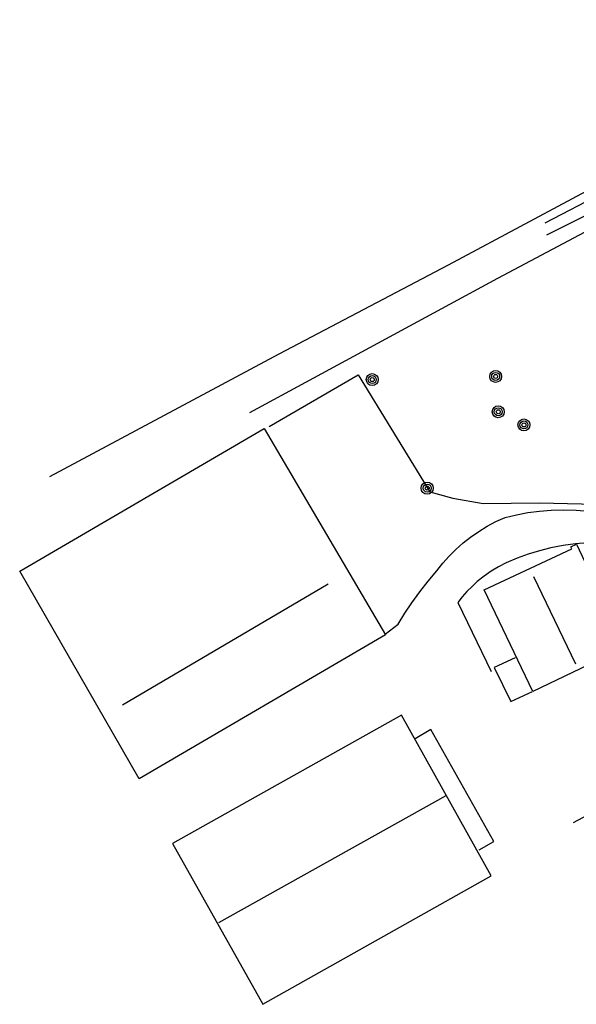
# Model space of a CAD drawing. Header units: metres. Extents: x 102180 to 103159, y 403888 to 405311.
# Tile 7 of 17: x 102438 to 102501, y 404563 to 404674. Entities that reach past the tile are written whole.
import ezdxf

# ---------------------------------------------------------------- set-up
doc = ezdxf.new("R2010")
doc.units = ezdxf.units.M
doc.layers.get('0').update_dxf_attribs({"linetype": 'CONTINUOUS'})
for name, color, linetype in [('B-AF-HEKW-GD', 47, 'Hekwerk'), ('B-AF-RAST-GD', 47, 'Raster'), ('B-BP-BOOM-GD', 74, 'CONTINUOUS'), ('B-GB-BOUW-GD', 242, 'CONTINUOUS'), ('B-GB-NOKL-GD', 242, 'CONTINUOUS'), ('B-TR-SLOO-GD', 142, 'CONTINUOUS'), ('B-VH-OVRG-GD', 13, 'CONTINUOUS'), ('B-WT-WLIJN-GD', 134, 'CONTINUOUS')]:
    doc.layers.add(name, color=color, linetype=linetype)
doc.linetypes.add('Hekwerk', pattern='A,4,-1,[1,dgnlstyle.shx,S=0.004,R=0,X=0,Y=0],-1', length=6)
doc.linetypes.add('Raster', pattern='A,4,-1,[1,dgnlstyle.shx,S=0.004,R=0,X=0,Y=0],-1', length=6)

# ---------------------------------------------------------------- blocks, each defined once
blk = doc.blocks.new('2901')
for radius in [0.27, 0.18, 0.09]:
    blk.add_circle((0, 0), radius)

msp = doc.modelspace()

# ---------------------------------------------------------------- linework, layer by layer
at = {"layer": 'B-AF-HEKW-GD'}
msp.add_lwpolyline([(102466.082111, 404627.830868), (102476.124003, 404633.646046), (102484.191864, 404620.471929), (102486.798078, 404619.773065), (102490.224972, 404619.153921), (102493.391841, 404619.213899), (102496.559083, 404619.219859), (102499.725953, 404619.171058), (102502.892077, 404619.067867), (102505.380943, 404618.94903), (102507.867947, 404618.795921), (102509.131938, 404618.677829), (102510.400027, 404618.614127), (102511.669978, 404618.605186), (102512.938067, 404618.64989), (102514.203921, 404618.748982), (102515.590101, 404618.921091), (102516.965851, 404619.156902), (102518.328935, 404619.459023), (102519.677117, 404619.824101), (102528.848037, 404624.047835), (102558.249146, 404637.857114), (102564.202274, 404641.067593)], dxfattribs=at)
at = {"layer": 'B-AF-RAST-GD'}
msp.add_lwpolyline([(102500.389054, 404583.222006), (102511.728838, 404589.270015), (102515.799835, 404591.647868), (102515.550986, 404600.242113)], dxfattribs=at)
at = {"layer": 'B-GB-BOUW-GD'}
for points in [[(102479.194015, 404604.37197), (102451.429054, 404588.121136), (102437.950954, 404611.518939), (102465.527042, 404627.621134)], [(102500.206887, 404614.055117), (102500.111148, 404614.290927), (102500.72582, 404614.559893), (102506.403908, 404602.548067), (102505.81494, 404602.250044), (102505.629048, 404602.682178), (102495.827064, 404597.984959), (102490.328163, 404609.433149)], [(102481.011957, 404595.321004), (102455.168128, 404580.841918), (102465.36909, 404562.725087), (102491.113081, 404577.220936)]]:
    msp.add_lwpolyline(points, close=True, dxfattribs=at)
for points in [[(102493.819877, 404601.763149), (102491.443887, 404600.677972), (102493.325904, 404596.848001), (102495.767087, 404597.961862)], [(102489.767134, 404580.125918), (102491.41185, 404581.076984), (102484.302133, 404593.709816), (102482.563913, 404592.658912)]]:
    msp.add_lwpolyline(points, dxfattribs=at)
at = {"layer": 'B-GB-NOKL-GD'}
for points in [[(102500.656903, 404601.03709), (102495.94292, 404610.881169)], [(102449.564174, 404596.4561), (102472.747028, 404610.123073)], [(102486.004963, 404586.230178), (102460.363045, 404571.888183)]]:
    msp.add_lwpolyline(points, dxfattribs=at)
at = {"layer": 'B-TR-SLOO-GD'}
for points in [[(102536.054061, 404673.67939), (102536.025926, 404673.555826), (102535.920128, 404673.298036), (102535.768881, 404673.06297), (102535.578891, 404672.858079), (102525.966897, 404667.150934), (102508.32504, 404657.807161), (102486.256048, 404646.031146), (102467.171013, 404635.98292), (102441.327184, 404622.159858)], [(102463.912874, 404629.39698), (102491.854042, 404644.561891), (102516.471132, 404657.581036), (102532.939151, 404666.484107), (102537.015363, 404668.713694), (102539.465374, 404670.241454)]]:
    msp.add_lwpolyline(points, dxfattribs=at)
at = {"layer": 'B-VH-OVRG-GD'}
for points in [[(102479.177996, 404604.450946), (102480.618939, 404605.574866), (102481.375918, 404606.78484), (102482.17313, 404607.967992), (102483.072042, 404609.205906), (102484.016031, 404610.409175), (102485.00286, 404611.578171), (102485.667824, 404612.42493), (102486.380845, 404613.231082), (102487.141177, 404613.994022), (102487.943977, 404614.710023), (102488.788873, 404615.377967), (102489.710137, 404616.019835), (102490.667909, 404616.602843), (102491.661072, 404617.126991), (102492.684036, 404617.588182), (102493.970006, 404617.897008), (102495.270878, 404618.139152), (102496.58218, 404618.313868), (102497.900933, 404618.421157), (102499.297917, 404618.461017), (102500.696018, 404618.424137), (102502.088904, 404618.312006)], [(102502.008065, 404614.726041), (102500.615179, 404614.612047), (102499.230116, 404614.422058), (102497.856974, 404614.156817), (102496.569142, 404613.83607), (102495.298818, 404613.447894), (102494.050845, 404612.994899), (102492.827832, 404612.477829), (102491.959095, 404612.034147), (102491.122022, 404611.533095), (102490.319967, 404610.976164), (102489.558145, 404610.365962), (102488.959118, 404609.822069), (102488.391012, 404609.246139), (102487.85606, 404608.638917), (102487.356126, 404608.00301), (102491.12612, 404600.236152)]]:
    msp.add_lwpolyline(points, dxfattribs=at)
at = {"layer": 'B-WT-WLIJN-GD'}
for points in [[(102537.000681, 404672.820923), (102536.698153, 404672.279122), (102536.498533, 404671.871409), (102536.215299, 404671.628495), (102535.614092, 404671.323333), (102533.243623, 404669.751554), (102530.981309, 404668.598273), (102527.839334, 404666.938311), (102523.806504, 404664.851124), (102518.561652, 404661.987196), (102517.864811, 404661.54497), (102508.776782, 404656.83185), (102503.688066, 404654.123697), (102497.163431, 404650.74897)], [(102497.412956, 404649.424121), (102507.288371, 404654.385169), (102512.352691, 404657.217354), (102518.297838, 404660.619708), (102521.839184, 404662.588191), (102524.231507, 404663.884106), (102527.418157, 404665.32692), (102531.443654, 404667.225727), (102534.112173, 404668.644285), (102535.66733, 404669.364155), (102536.782322, 404670.157059), (102537.727214, 404670.995978), (102538.167005, 404671.763212)]]:
    msp.add_lwpolyline(points, dxfattribs=at)

# ---------------------------------------------------------------- block references
at = {"layer": 'B-BP-BOOM-GD', "xscale": 2.5, "yscale": 2.5, "zscale": 2.5}
for p in [(102477.706879, 404633.118172), (102491.627171, 404633.475055), (102491.919979, 404629.493092), (102494.820118, 404628.007819), (102483.9039, 404620.889907)]:
    msp.add_blockref('2901', p, dxfattribs=at)

doc.saveas('drawing.dxf')
